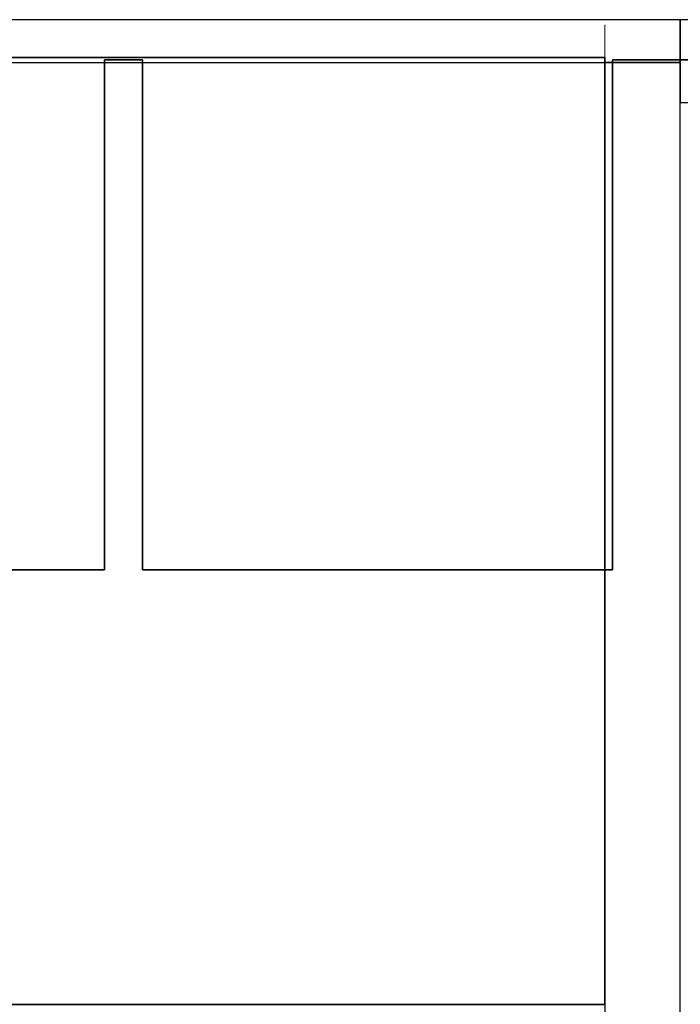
# Model space of a CAD drawing. Header units: metres. Extents: x 397.7 to 427.5, y 12.8 to 28.3.
# Tile 9 of 10: x 418.6 to 421.3, y 24.3 to 28.2. Entities that reach past the tile are written whole.
import ezdxf

# ---------------------------------------------------------------- set-up
doc = ezdxf.new("R2010")
doc.units = ezdxf.units.M
doc.layers.add('01_SUELOS', color=7, linetype='Continuous', lineweight=25, true_color=0x007f00)
doc.layers.add('A-WALL-____-MCUT', color=7, linetype='Continuous', lineweight=25)
doc.layers.add('A-WALL-____-OTLN', color=7, linetype='Continuous', lineweight=25)

# ---------------------------------------------------------------- blocks, each defined once
blk = doc.blocks.new('Family - Forjat P5-151942-09_ENLLUMENAT_PSC')
at = {"layer": '01_SUELOS', "color": 9, "true_color": 0xaad4aa}
for p, q in [((20.6918, 14.9576), (20.6918, 12.9288)), ((20.6918, 12.9288), (20.6918, 14.9576)), ((20.8418, 14.9576), (20.6918, 14.9576)), ((20.6918, 14.9576), (20.8418, 14.9576)), ((20.8418, 12.9288), (20.8418, 14.9576)), ((20.8418, 14.9576), (20.8418, 12.9288)), ((22.7118, 14.9576), (22.7118, 12.9288)), ((22.7118, 12.9288), (22.7118, 14.9576)), ((28.518, 14.9576), (22.7118, 14.9576)), ((22.7118, 14.9576), (28.518, 14.9576)), ((20.6918, 12.9288), (18.7795, 12.9288)), ((18.7795, 12.9288), (20.6918, 12.9288)), ((22.7118, 12.9288), (20.8418, 12.9288)), ((20.8418, 12.9288), (22.7118, 12.9288))]:
    blk.add_line(p, q, dxfattribs=at)
blk = doc.blocks.new('Family - Forjat PSC-156053-09_ENLLUMENAT_PSC')
at = {"layer": '01_SUELOS', "color": 9, "true_color": 0xaad4aa}
for p, q in [((3.9, 3.7687), (0, 3.7687)), ((0, 3.7687), (3.9, 3.7687)), ((0, 3.7687), (0, 1.6075)), ((0, 1.6075), (0, 3.7687)), ((3.9, 0), (3.9, 3.7687)), ((3.9, 3.7687), (3.9, 0)), ((0, 1.6075), (1.3285, 1.6075)), ((1.3285, 1.6075), (0, 1.6075)), ((1.3285, 1.6075), (1.3285, 0)), ((1.3285, 0), (1.3285, 1.6075)), ((1.3285, 0), (3.9, 0)), ((3.9, 0), (1.3285, 0))]:
    blk.add_line(p, q, dxfattribs=at)
blk = doc.blocks.new('Family - Mur PSC-156098-09_ENLLUMENAT_PSC')
at = {"layer": 'A-WALL-____-MCUT', "color": 253, "true_color": 0xaaaaaa}
for p, q in [((2.5631, 0.3), (0, 0.3)), ((0, 0.3), (0, 0)), ((3.1987, 0.3), (2.5631, 0.3)), ((4.0487, 0.3), (3.1987, 0.3)), ((0, 0), (2.5631, 0)), ((2.5631, 0), (3.1987, 0)), ((3.1987, 0), (4.0487, 0))]:
    blk.add_line(p, q, dxfattribs=at)
at = {"layer": 'A-WALL-____-OTLN', "color": 253, "true_color": 0xaaaaaa}
for p, q in [((4.0487, 0.3), (0, 0.3)), ((0, 0.3), (0, 0)), ((0, 0), (4.0487, 0))]:
    blk.add_line(p, q, dxfattribs=at)
at = {"layer": 'A-WALL-____-OTLN', "color": 253, "lineweight": 18, "true_color": 0xaaaaaa}
blk.add_line((-0.1501, 0), (4.0487, 0), dxfattribs=at)
blk = doc.blocks.new('Family - LONDR55-XX_ZZ-ARQ-CAA-M3D-Londres55-156104-09_ENLLUMENAT_PSC')
at = {"layer": 'A-WALL-____-MCUT', "color": 253, "true_color": 0xaaaaaa}
for p, q in [((15.44, 0.17), (0, 0.17)), ((0, 0.17), (0, 0)), ((0, 0), (15.44, 0))]:
    blk.add_line(p, q, dxfattribs=at)
at = {"layer": 'A-WALL-____-OTLN', "color": 253, "true_color": 0xaaaaaa}
for p, q in [((15.44, 0.17), (0, 0.17)), ((0, 0.17), (0, 0)), ((0, 0), (15.44, 0))]:
    blk.add_line(p, q, dxfattribs=at)
at = {"layer": 'A-WALL-____-OTLN', "color": 253, "lineweight": 18, "true_color": 0xaaaaaa}
blk.add_line((0, 0), (15.44, 0), dxfattribs=at)
blk = doc.blocks.new('Family - Evans PSC-156116-09_ENLLUMENAT_PSC')
at = {"layer": 'A-WALL-____-MCUT', "color": 253, "true_color": 0xaaaaaa}
for p, q in [((5.8656, 0.33), (0.0684, 0.33)), ((5.8656, 0), (5.8656, 0.33)), ((0, 0), (5.8656, 0))]:
    blk.add_line(p, q, dxfattribs=at)
at = {"layer": 'A-WALL-____-OTLN', "color": 253, "true_color": 0xaaaaaa}
for p, q in [((5.8656, 0.33), (0.0684, 0.33)), ((5.8656, 0), (5.8656, 0.33)), ((0, 0), (5.8656, 0))]:
    blk.add_line(p, q, dxfattribs=at)
at = {"layer": 'A-WALL-____-OTLN', "color": 253, "lineweight": 18, "true_color": 0xaaaaaa}
blk.add_line((0, 0), (5.8656, 0), dxfattribs=at)
blk = doc.blocks.new('LONDR55-XX_ZZ-ARQ-CAA-M3D-Londres55_ifc-1-09_ENLLUMENAT_PSC')
at = {"layer": '01_SUELOS', "color": 253, "lineweight": 18, "true_color": 0xaaaaaa}
for name, p in [('Family - Forjat P5-151942-09_ENLLUMENAT_PSC', (398.2952, 13.1106)), ('Family - Forjat PSC-156053-09_ENLLUMENAT_PSC', (417.0769, 24.3096))]:
    blk.add_blockref(name, p, dxfattribs=at)
at = {"layer": 'A-WALL-____-OTLN', "color": 253, "lineweight": 18, "true_color": 0xaaaaaa}
for name, p, rotation in [('Family - LONDR55-XX_ZZ-ARQ-CAA-M3D-Londres55-156104-09_ENLLUMENAT_PSC', (421.2769, 28.2282), 180), ('Family - Evans PSC-156116-09_ENLLUMENAT_PSC', (427.1426, 28.2282), 180), ('Family - Mur PSC-156098-09_ENLLUMENAT_PSC', (420.9769, 28.0582), 270)]:
    blk.add_blockref(name, p, dxfattribs=dict(at, rotation=rotation))

msp = doc.modelspace()

# ---------------------------------------------------------------- block references
at = {"lineweight": 5}
msp.add_blockref('LONDR55-XX_ZZ-ARQ-CAA-M3D-Londres55_ifc-1-09_ENLLUMENAT_PSC', (0, 0), dxfattribs=at)

doc.saveas('drawing.dxf')
